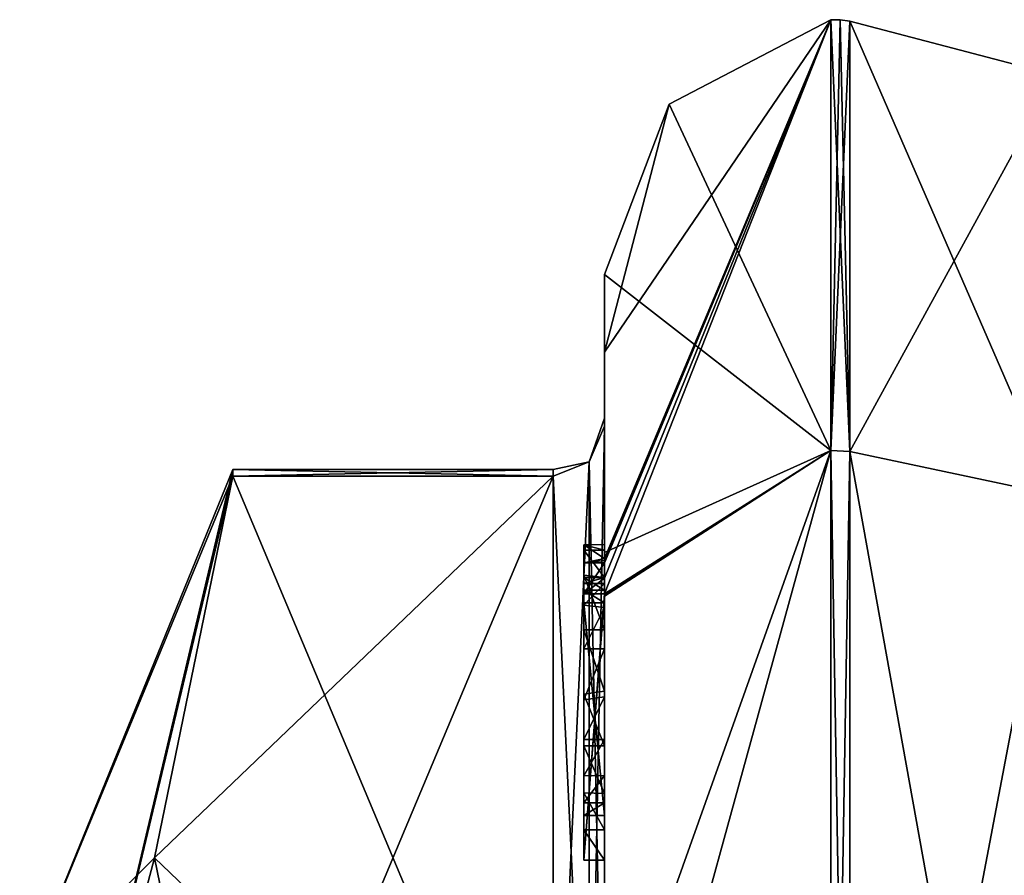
# Model space of a CAD drawing. Extents: x -23 to 470, y -2000 to 0.
# Tile 129 of 198: x -10.1 to -0.5, y -14.36 to -6.02. Entities that reach past the tile are written whole.
import ezdxf

# ---------------------------------------------------------------- set-up
doc = ezdxf.new("R2010")
doc.units = 0
doc.header["$LTSCALE"] = 64.718028
for name, color, linetype in [('1330', 7, 'CONTINUOUS'), ('1331', 7, 'CONTINUOUS'), ('1332', 7, 'CONTINUOUS'), ('1337', 7, 'CONTINUOUS'), ('1338', 7, 'CONTINUOUS'), ('1339', 7, 'CONTINUOUS'), ('1340', 7, 'CONTINUOUS'), ('1345', 7, 'CONTINUOUS'), ('1346', 7, 'CONTINUOUS'), ('1348', 7, 'CONTINUOUS'), ('1402', 7, 'CONTINUOUS'), ('1403', 7, 'CONTINUOUS'), ('1404', 7, 'CONTINUOUS'), ('1405', 7, 'CONTINUOUS'), ('1406', 7, 'CONTINUOUS'), ('1407', 7, 'CONTINUOUS'), ('1408', 7, 'CONTINUOUS'), ('1409', 7, 'CONTINUOUS'), ('1411', 7, 'CONTINUOUS'), ('1412', 7, 'CONTINUOUS'), ('1418', 7, 'CONTINUOUS'), ('1419', 7, 'CONTINUOUS'), ('1420', 7, 'CONTINUOUS'), ('1421', 7, 'CONTINUOUS'), ('1422', 7, 'CONTINUOUS'), ('1423', 7, 'CONTINUOUS'), ('1424', 7, 'CONTINUOUS'), ('1507', 7, 'CONTINUOUS'), ('1513', 7, 'CONTINUOUS')]:
    doc.layers.add(name, color=color, linetype=linetype)

msp = doc.modelspace()

# ---------------------------------------------------------------- linework, layer by layer
at = {"layer": '1330', "linetype": 'CONTINUOUS'}
for points in [[(-8.0232, -17.907, 14.4185), (-4.9, -10.4668, 1.5315), (-8.7857, -14.1869, 7.975), (-8.0232, -17.907, 14.4185)], [(-8.7857, -14.1869, 7.975), (-4.9, -10.4668, 1.5315), (-8.0232, -10.4668, 1.5315), (-8.7857, -14.1869, 7.975)], [(-4.9, -17.907, 14.4185), (-4.9, -10.4668, 1.5315), (-8.0232, -17.907, 14.4185), (-4.9, -17.907, 14.4185)]]:
    msp.add_3dface(points, dxfattribs=at)
at = {"layer": '1331', "linetype": 'CONTINUOUS'}
for points in [[(-8.0232, -10.4668, -1.5315), (-4.9, -17.907, -14.4185), (-8.7857, -14.1869, -7.975), (-8.0232, -10.4668, -1.5315)], [(-4.9, -10.4668, -1.5315), (-4.9, -17.907, -14.4185), (-8.0232, -10.4668, -1.5315), (-4.9, -10.4668, -1.5315)], [(-8.7857, -14.1869, -7.975), (-4.9, -17.907, -14.4185), (-8.0232, -17.907, -14.4185), (-8.7857, -14.1869, -7.975)]]:
    msp.add_3dface(points, dxfattribs=at)
at = {"layer": '1332', "linetype": 'CONTINUOUS'}
for points in [[(-4.4, -8.5), (-4.4, -11.2106, -9.9179), (-4.4, -9.9787, -1.6862), (-4.4, -8.5)], [(-4.4, -9.2573, 5.3821), (-4.4, -8.5), (-4.4, -9.9787, -1.6862), (-4.4, -9.2573, 5.3821)], [(-4.4, -11.268, 10.0145), (-4.4, -9.2573, 5.3821), (-4.4, -11.1329, 9.5521), (-4.4, -11.268, 10.0145)], [(-4.4, -11.1329, 9.5521), (-4.4, -9.2573, 5.3821), (-4.4, -9.9787, 1.6862), (-4.4, -11.1329, 9.5521)], [(-4.4, -9.9787, 1.6862), (-4.4, -9.2573, 5.3821), (-4.4, -9.9, -0.0124), (-4.4, -9.9787, 1.6862)], [(-4.4, -9.9, -0.0124), (-4.4, -9.2573, 5.3821), (-4.4, -9.9787, -1.6862), (-4.4, -9.9, -0.0124)], [(-4.4, -13.915, 8.6041), (-4.4, -13.561, 8.1935), (-4.4, -9.9787, 1.6862), (-4.4, -13.915, 8.6041)], [(-4.4, -17.529, 14.7638), (-4.4, -13.915, 8.6041), (-4.4, -9.9787, 1.6862), (-4.4, -17.529, 14.7638)], [(-4.4, -9.9787, -1.6862), (-4.4, -11.2106, -9.9179), (-4.4, -17.529, -14.7638), (-4.4, -9.9787, -1.6862)], [(-4.4, -11.187, 9.0965), (-4.4, -11.1329, 9.5521), (-4.4, -9.9787, 1.6862), (-4.4, -11.187, 9.0965)], [(-4.4, -11.4542, 8.6339), (-4.4, -11.187, 9.0965), (-4.4, -9.9787, 1.6862), (-4.4, -11.4542, 8.6339)], [(-4.4, -11.9655, 8.2296), (-4.4, -11.4542, 8.6339), (-4.4, -9.9787, 1.6862), (-4.4, -11.9655, 8.2296)], [(-4.4, -12.5634, 7.9925), (-4.4, -11.9655, 8.2296), (-4.4, -9.9787, 1.6862), (-4.4, -12.5634, 7.9925)], [(-4.4, -13.0949, 7.9883), (-4.4, -12.5634, 7.9925), (-4.4, -9.9787, 1.6862), (-4.4, -13.0949, 7.9883)], [(-4.4, -13.561, 8.1935), (-4.4, -13.0949, 7.9883), (-4.4, -9.9787, 1.6862), (-4.4, -13.561, 8.1935)], [(-4.4, -11.2106, -9.9179), (-4.4, -18.2415, -16.8826), (-4.4, -17.529, -14.7638), (-4.4, -11.2106, -9.9179)], [(-4.4, -11.4544, 9.5787), (-4.4, -11.5138, 9.2043), (-4.4, -11.5781, 9.9484), (-4.4, -11.4544, 9.5787)], [(-4.4, -11.5138, 9.2043), (-4.4, -11.7472, 8.8554), (-4.4, -11.5781, 9.9484), (-4.4, -11.5138, 9.2043)], [(-4.4, -11.7472, 8.8554), (-4.4, -11.7015, 10.162), (-4.4, -11.5781, 9.9484), (-4.4, -11.7472, 8.8554)], [(-4.4, -11.6347, 10.6032), (-4.4, -14.2106, 9.116), (-4.4, -16.4145, 15.6852), (-4.4, -11.6347, 10.6032)], [(-4.4, -13.7729, 8.9661), (-4.4, -11.7015, 10.162), (-4.4, -13.6496, 8.7525), (-4.4, -13.7729, 8.9661)], [(-4.4, -13.6496, 8.7525), (-4.4, -11.7015, 10.162), (-4.4, -13.3849, 8.4595), (-4.4, -13.6496, 8.7525)], [(-4.4, -13.3849, 8.4595), (-4.4, -11.7015, 10.162), (-4.4, -13.0346, 8.3293), (-4.4, -13.3849, 8.4595)], [(-4.4, -13.0346, 8.3293), (-4.4, -11.7015, 10.162), (-4.4, -12.6156, 8.3557), (-4.4, -13.0346, 8.3293)], [(-4.4, -12.6156, 8.3557), (-4.4, -11.7015, 10.162), (-4.4, -12.1505, 8.55), (-4.4, -12.6156, 8.3557)], [(-4.4, -12.1505, 8.55), (-4.4, -11.7015, 10.162), (-4.4, -11.7472, 8.8554), (-4.4, -12.1505, 8.55)], [(-4.4, -14.2106, 9.116), (-4.4, -13.915, 8.6041), (-4.4, -17.529, 14.7638), (-4.4, -14.2106, 9.116)], [(-4.4, -16.4145, 15.6852), (-4.4, -14.2106, 9.116), (-4.4, -17.529, 14.7638), (-4.4, -16.4145, 15.6852)]]:
    msp.add_3dface(points, dxfattribs=at)
at = {"layer": '1337', "linetype": 'CONTINUOUS'}
for points in [[(-2.1949, -6.0175), (-2.1949, -10.2157, -12.921), (-3.7691, -6.8398), (-2.1949, -6.0175)], [(-2.1949, -10.2157, -12.921), (-4.4, -8.5), (-3.7691, -6.8398), (-2.1949, -10.2157, -12.921)], [(-4.4, -11.2106, -9.9179), (-4.4, -8.5), (-2.1949, -10.2157, -12.921), (-4.4, -11.2106, -9.9179)], [(-4.4, -18.2415, -16.8826), (-4.4, -11.2106, -9.9179), (-2.1949, -10.2157, -12.921), (-4.4, -18.2415, -16.8826)], [(-2.1949, -21.207, -20.9066), (-4.4, -18.2415, -16.8826), (-2.1949, -10.2157, -12.921), (-2.1949, -21.207, -20.9066)]]:
    msp.add_3dface(points, dxfattribs=at)
at = {"layer": '1338', "linetype": 'CONTINUOUS'}
for points in [[(-4.4, -9.2573, 5.3821), (-4.4, -11.268, 10.0145), (-2.1949, -6.0175), (-4.4, -9.2573, 5.3821)], [(-4.4, -9.2573, 5.3821), (-2.1949, -6.0175), (-3.7691, -6.8398), (-4.4, -9.2573, 5.3821)], [(-2.1949, -6.0175), (-4.4, -11.268, 10.0145), (-4.4, -11.2881, 10.0529), (-2.1949, -6.0175)], [(-4.4, -11.3095, 10.0913), (-2.1949, -6.0175), (-4.4, -11.2881, 10.0529), (-4.4, -11.3095, 10.0913)], [(-2.1949, -6.0175), (-4.4, -11.3095, 10.0913), (-4.4, -11.461, 10.3537), (-2.1949, -6.0175)], [(-4.3999, -11.6125, 10.616), (-2.1949, -6.0175), (-4.4, -11.461, 10.3537), (-4.3999, -11.6125, 10.616)], [(-2.1949, -10.2157, 12.921), (-2.1949, -6.0175), (-4.3999, -11.6125, 10.616), (-2.1949, -10.2157, 12.921)], [(-4.4, -8.5), (-4.4, -9.2573, 5.3821), (-3.7691, -6.8398), (-4.4, -8.5)], [(-4.4, -11.6347, 10.6032), (-4.4, -16.4145, 15.6852), (-2.1949, -10.2157, 12.921), (-4.4, -11.6347, 10.6032)], [(-4.4, -11.6347, 10.6032), (-2.1949, -10.2157, 12.921), (-4.4, -11.6236, 10.6096), (-4.4, -11.6347, 10.6032)], [(-2.1949, -10.2157, 12.921), (-4.4, -16.4145, 15.6852), (-2.1949, -21.207, 20.9066), (-2.1949, -10.2157, 12.921)], [(-4.4, -11.6236, 10.6096), (-2.1949, -10.2157, 12.921), (-4.3999, -11.6125, 10.616), (-4.4, -11.6236, 10.6096)]]:
    msp.add_3dface(points, dxfattribs=at)
at = {"layer": '1339', "linetype": 'CONTINUOUS'}
for points in [[(-2.0094, -10.2261, 12.9135), (0, -6.556), (-2.0094, -6.0302, 0), (-2.0094, -10.2261, 12.9135)], [(0, -10.6517, 12.6046), (0, -6.556), (-2.0094, -10.2261, 12.9135), (0, -10.6517, 12.6046)], [(-2.0094, -21.211, 20.8945), (0, -10.6517, 12.6046), (-2.0094, -10.2261, 12.9135), (-2.0094, -21.211, 20.8945)], [(0, -21.3726, 20.3941), (0, -10.6517, 12.6046), (-2.0094, -21.211, 20.8945), (0, -21.3726, 20.3941)]]:
    msp.add_3dface(points, dxfattribs=at)
at = {"layer": '1340', "linetype": 'CONTINUOUS'}
for points in [[(0, -6.556), (0, -10.6517, -12.6046), (-2.0094, -6.0302, 0), (0, -6.556)], [(-2.0094, -6.0302, 0), (0, -10.6517, -12.6046), (-2.0094, -10.2261, -12.9135), (-2.0094, -6.0302, 0)], [(0, -10.6517, -12.6046), (0, -21.3726, -20.3941), (-2.0094, -10.2261, -12.9135), (0, -10.6517, -12.6046)], [(-2.0094, -10.2261, -12.9135), (0, -21.3726, -20.3941), (-2.0094, -21.211, -20.8945), (-2.0094, -10.2261, -12.9135)]]:
    msp.add_3dface(points, dxfattribs=at)
at = {"layer": '1345', "linetype": 'CONTINUOUS'}
for points in [[(-2.0094, -10.2261, -12.9135), (-2.1949, -6.0175), (-2.1016, -6.0151, 0), (-2.0094, -10.2261, -12.9135)], [(-2.1949, -10.2157, -12.921), (-2.1949, -6.0175), (-2.0094, -10.2261, -12.9135), (-2.1949, -10.2157, -12.921)], [(-2.0094, -6.0302, 0), (-2.0094, -10.2261, -12.9135), (-2.1016, -6.0151, 0), (-2.0094, -6.0302, 0)], [(-2.1949, -21.207, -20.9066), (-2.1949, -10.2157, -12.921), (-2.0094, -21.211, -20.8945), (-2.1949, -21.207, -20.9066)], [(-2.1949, -10.2157, -12.921), (-2.0094, -10.2261, -12.9135), (-2.0094, -21.211, -20.8945), (-2.1949, -10.2157, -12.921)]]:
    msp.add_3dface(points, dxfattribs=at)
at = {"layer": '1346', "linetype": 'CONTINUOUS'}
for points in [[(-2.1949, -6.0175), (-2.1949, -10.2157, 12.921), (-2.1016, -6.0151, 0), (-2.1949, -6.0175)], [(-2.1949, -10.2157, 12.921), (-2.0094, -6.0302, 0), (-2.1016, -6.0151, 0), (-2.1949, -10.2157, 12.921)], [(-2.1949, -10.2157, 12.921), (-2.0094, -10.2261, 12.9135), (-2.0094, -6.0302, 0), (-2.1949, -10.2157, 12.921)], [(-2.1949, -10.2157, 12.921), (-2.1949, -21.207, 20.9066), (-2.0094, -10.2261, 12.9135), (-2.1949, -10.2157, 12.921)], [(-2.1949, -21.207, 20.9066), (-2.0094, -21.211, 20.8945), (-2.0094, -10.2261, 12.9135), (-2.1949, -21.207, 20.9066)]]:
    msp.add_3dface(points, dxfattribs=at)
at = {"layer": '1348', "linetype": 'CONTINUOUS'}
for points in [[(-10.1, -15.5), (-10.1, -19.1612, 8.8388), (-8.0232, -10.4), (-10.1, -15.5)], [(-8.0232, -10.4668, -1.5315), (-10.1, -15.5), (-8.0232, -10.4), (-8.0232, -10.4668, -1.5315)], [(-10.1, -19.1612, 8.8388), (-8.0232, -10.4668, 1.5315), (-8.0232, -10.4), (-10.1, -19.1612, 8.8388)], [(-10.1, -15.5), (-8.0232, -10.4668, -1.5315), (-8.7857, -14.1869, -7.975), (-10.1, -15.5)], [(-10.1, -19.1612, 8.8388), (-8.7857, -14.1869, 7.975), (-8.0232, -10.4668, 1.5315), (-10.1, -19.1612, 8.8388)], [(-10.1, -19.1612, -8.8388), (-10.1, -15.5), (-8.7857, -14.1869, -7.975), (-10.1, -19.1612, -8.8388)], [(-10.1, -19.1612, -8.8388), (-8.7857, -14.1869, -7.975), (-8.0232, -17.907, -14.4185), (-10.1, -19.1612, -8.8388)], [(-10.1, -19.1612, 8.8388), (-8.0232, -17.907, 14.4185), (-8.7857, -14.1869, 7.975), (-10.1, -19.1612, 8.8388)]]:
    msp.add_3dface(points, dxfattribs=at)
at = {"layer": '1402', "linetype": 'CONTINUOUS'}
for points in [[(-4.6, -11.1362, 9.5897), (-4.6, -11.187, 9.0965), (-4.6, -11.5781, 9.9484), (-4.6, -11.1362, 9.5897)], [(-4.6, -11.1362, 9.5897), (-4.6, -11.6125, 10.616), (-4.6, -11.3095, 10.0913), (-4.6, -11.1362, 9.5897)], [(-4.6, -11.6125, 10.616), (-4.6, -11.1362, 9.5897), (-4.6, -11.5781, 9.9484), (-4.6, -11.6125, 10.616)], [(-4.6, -11.4534, 9.5704), (-4.6, -11.187, 9.0965), (-4.6, -11.5138, 9.2043), (-4.6, -11.4534, 9.5704)], [(-4.6, -11.5781, 9.9484), (-4.6, -11.187, 9.0965), (-4.6, -11.4534, 9.5704), (-4.6, -11.5781, 9.9484)], [(-4.6, -11.187, 9.0965), (-4.6, -11.4313, 8.659), (-4.6, -11.5138, 9.2043), (-4.6, -11.187, 9.0965)], [(-4.6, -11.5138, 9.2043), (-4.6, -11.4313, 8.659), (-4.6, -11.7239, 8.8793), (-4.6, -11.5138, 9.2043)], [(-4.6, -11.4313, 8.659), (-4.6, -11.9655, 8.2296), (-4.6, -11.7239, 8.8793), (-4.6, -11.4313, 8.659)], [(-4.6, -11.7015, 10.162), (-4.6, -11.6125, 10.616), (-4.6, -11.5781, 9.9484), (-4.6, -11.7015, 10.162)], [(-4.6, -14.2106, 9.116), (-4.6, -11.6125, 10.616), (-4.6, -13.7729, 8.9661), (-4.6, -14.2106, 9.116)], [(-4.6, -11.6125, 10.616), (-4.6, -11.7015, 10.162), (-4.6, -13.7729, 8.9661), (-4.6, -11.6125, 10.616)], [(-4.6, -11.7239, 8.8793), (-4.6, -11.9655, 8.2296), (-4.6, -12.1505, 8.55), (-4.6, -11.7239, 8.8793)], [(-4.6, -11.9655, 8.2296), (-4.6, -12.5904, 7.9863), (-4.6, -12.1505, 8.55), (-4.6, -11.9655, 8.2296)], [(-4.6, -12.1505, 8.55), (-4.6, -12.5904, 7.9863), (-4.6, -12.6457, 8.3482), (-4.6, -12.1505, 8.55)], [(-4.6, -12.6457, 8.3482), (-4.6, -12.5904, 7.9863), (-4.6, -13.0346, 8.3293), (-4.6, -12.6457, 8.3482)], [(-4.6, -12.5904, 7.9863), (-4.6, -13.0949, 7.9883), (-4.6, -13.0346, 8.3293), (-4.6, -12.5904, 7.9863)], [(-4.6, -13.0346, 8.3293), (-4.6, -13.0949, 7.9883), (-4.6, -13.3865, 8.4602), (-4.6, -13.0346, 8.3293)], [(-4.6, -13.0949, 7.9883), (-4.6, -13.5526, 8.1869), (-4.6, -13.3865, 8.4602), (-4.6, -13.0949, 7.9883)], [(-4.6, -13.3865, 8.4602), (-4.6, -13.5526, 8.1869), (-4.6, -13.6496, 8.7525), (-4.6, -13.3865, 8.4602)], [(-4.6, -13.5526, 8.1869), (-4.6, -13.915, 8.6041), (-4.6, -13.7729, 8.9661), (-4.6, -13.5526, 8.1869)], [(-4.6, -13.6496, 8.7525), (-4.6, -13.5526, 8.1869), (-4.6, -13.7729, 8.9661), (-4.6, -13.6496, 8.7525)], [(-4.6, -13.915, 8.6041), (-4.6, -14.2106, 9.116), (-4.6, -13.7729, 8.9661), (-4.6, -13.915, 8.6041)]]:
    msp.add_3dface(points, dxfattribs=at)
at = {"layer": '1403', "linetype": 'CONTINUOUS'}
for points in [[(-4.4, -13.915, 8.6041), (-4.4, -14.2106, 9.116), (-4.6, -13.915, 8.6041), (-4.4, -13.915, 8.6041)], [(-4.4, -14.2106, 9.116), (-4.6, -14.2106, 9.116), (-4.6, -13.915, 8.6041), (-4.4, -14.2106, 9.116)]]:
    msp.add_3dface(points, dxfattribs=at)
at = {"layer": '1404', "linetype": 'CONTINUOUS'}
for points in [[(-4.4, -13.0949, 7.9883), (-4.4, -13.561, 8.1935), (-4.6, -13.0949, 7.9883), (-4.4, -13.0949, 7.9883)], [(-4.4, -13.561, 8.1935), (-4.6, -13.5526, 8.1869), (-4.6, -13.0949, 7.9883), (-4.4, -13.561, 8.1935)], [(-4.4, -13.561, 8.1935), (-4.4, -13.915, 8.6041), (-4.6, -13.5526, 8.1869), (-4.4, -13.561, 8.1935)], [(-4.4, -13.915, 8.6041), (-4.6, -13.915, 8.6041), (-4.6, -13.5526, 8.1869), (-4.4, -13.915, 8.6041)]]:
    msp.add_3dface(points, dxfattribs=at)
at = {"layer": '1405', "linetype": 'CONTINUOUS'}
for points in [[(-4.4, -11.9655, 8.2296), (-4.4, -12.5634, 7.9925), (-4.6, -11.9655, 8.2296), (-4.4, -11.9655, 8.2296)], [(-4.4, -12.5634, 7.9925), (-4.6, -12.5904, 7.9863), (-4.6, -11.9655, 8.2296), (-4.4, -12.5634, 7.9925)], [(-4.4, -12.5634, 7.9925), (-4.4, -13.0949, 7.9883), (-4.6, -12.5904, 7.9863), (-4.4, -12.5634, 7.9925)], [(-4.4, -13.0949, 7.9883), (-4.6, -13.0949, 7.9883), (-4.6, -12.5904, 7.9863), (-4.4, -13.0949, 7.9883)]]:
    msp.add_3dface(points, dxfattribs=at)
at = {"layer": '1406', "linetype": 'CONTINUOUS'}
for points in [[(-4.4, -11.187, 9.0965), (-4.4, -11.4542, 8.6339), (-4.6, -11.187, 9.0965), (-4.4, -11.187, 9.0965)], [(-4.4, -11.4542, 8.6339), (-4.6, -11.4313, 8.659), (-4.6, -11.187, 9.0965), (-4.4, -11.4542, 8.6339)], [(-4.4, -11.4542, 8.6339), (-4.4, -11.9655, 8.2296), (-4.6, -11.4313, 8.659), (-4.4, -11.4542, 8.6339)], [(-4.4, -11.9655, 8.2296), (-4.6, -11.9655, 8.2296), (-4.6, -11.4313, 8.659), (-4.4, -11.9655, 8.2296)]]:
    msp.add_3dface(points, dxfattribs=at)
at = {"layer": '1407', "linetype": 'CONTINUOUS'}
for points in [[(-4.4, -11.268, 10.0145), (-4.4, -11.1329, 9.5521), (-4.6, -11.1362, 9.5897), (-4.4, -11.268, 10.0145)], [(-4.4, -11.1329, 9.5521), (-4.4, -11.187, 9.0965), (-4.6, -11.1362, 9.5897), (-4.4, -11.1329, 9.5521)], [(-4.4, -11.268, 10.0145), (-4.6, -11.1362, 9.5897), (-4.6, -11.3095, 10.0913), (-4.4, -11.268, 10.0145)], [(-4.4, -11.187, 9.0965), (-4.6, -11.187, 9.0965), (-4.6, -11.1362, 9.5897), (-4.4, -11.187, 9.0965)], [(-4.4, -11.2881, 10.0529), (-4.4, -11.268, 10.0145), (-4.6, -11.3095, 10.0913), (-4.4, -11.2881, 10.0529)], [(-4.4, -11.3095, 10.0913), (-4.4, -11.2881, 10.0529), (-4.6, -11.3095, 10.0913), (-4.4, -11.3095, 10.0913)]]:
    msp.add_3dface(points, dxfattribs=at)
at = {"layer": '1408', "linetype": 'CONTINUOUS'}
for points in [[(-4.4, -11.461, 10.3537), (-4.4, -11.3095, 10.0913), (-4.6, -11.6125, 10.616), (-4.4, -11.461, 10.3537)], [(-4.6, -11.6125, 10.616), (-4.4, -11.3095, 10.0913), (-4.6, -11.3095, 10.0913), (-4.6, -11.6125, 10.616)], [(-4.3999, -11.6125, 10.616), (-4.4, -11.461, 10.3537), (-4.6, -11.6125, 10.616), (-4.3999, -11.6125, 10.616)]]:
    msp.add_3dface(points, dxfattribs=at)
at = {"layer": '1409', "linetype": 'CONTINUOUS'}
for points in [[(-4.4, -11.6236, 10.6096), (-4.3999, -11.6125, 10.616), (-4.6, -14.2106, 9.116), (-4.4, -11.6236, 10.6096)], [(-4.3999, -11.6125, 10.616), (-4.6, -11.6125, 10.616), (-4.6, -14.2106, 9.116), (-4.3999, -11.6125, 10.616)], [(-4.4, -11.6347, 10.6032), (-4.4, -11.6236, 10.6096), (-4.6, -14.2106, 9.116), (-4.4, -11.6347, 10.6032)], [(-4.4, -14.2106, 9.116), (-4.4, -11.6347, 10.6032), (-4.6, -14.2106, 9.116), (-4.4, -14.2106, 9.116)]]:
    msp.add_3dface(points, dxfattribs=at)
at = {"layer": '1411', "linetype": 'CONTINUOUS'}
for points in [[(-4.4, -17.529, 14.7638), (-4.4, -9.9787, 1.6862), (-4.549, -10.3262, 1.5759), (-4.4, -17.529, 14.7638)], [(-4.549, -10.3262, 1.5759), (-4.9, -10.4668, 1.5315), (-4.549, -17.7983, 14.518), (-4.549, -10.3262, 1.5759)], [(-4.4, -17.529, 14.7638), (-4.549, -10.3262, 1.5759), (-4.549, -17.7983, 14.518), (-4.4, -17.529, 14.7638)], [(-4.9, -10.4668, 1.5315), (-4.9, -17.907, 14.4185), (-4.549, -17.7983, 14.518), (-4.9, -10.4668, 1.5315)]]:
    msp.add_3dface(points, dxfattribs=at)
at = {"layer": '1412', "linetype": 'CONTINUOUS'}
for points in [[(-4.4, -9.9787, -1.6862), (-4.4, -17.529, -14.7638), (-4.549, -17.7983, -14.518), (-4.4, -9.9787, -1.6862)], [(-4.4, -9.9787, -1.6862), (-4.549, -17.7983, -14.518), (-4.549, -10.3262, -1.5759), (-4.4, -9.9787, -1.6862)], [(-4.9, -17.907, -14.4185), (-4.9, -10.4668, -1.5315), (-4.549, -10.3262, -1.5759), (-4.9, -17.907, -14.4185)], [(-4.549, -17.7983, -14.518), (-4.9, -17.907, -14.4185), (-4.549, -10.3262, -1.5759), (-4.549, -17.7983, -14.518)]]:
    msp.add_3dface(points, dxfattribs=at)
at = {"layer": '1418', "linetype": 'CONTINUOUS'}
for points in [[(-4.4, -11.7015, 10.162), (-4.4, -13.7729, 8.9661), (-4.6, -11.7015, 10.162), (-4.4, -11.7015, 10.162)], [(-4.6, -11.7015, 10.162), (-4.4, -13.7729, 8.9661), (-4.6, -13.7729, 8.9661), (-4.6, -11.7015, 10.162)]]:
    msp.add_3dface(points, dxfattribs=at)
at = {"layer": '1419', "linetype": 'CONTINUOUS'}
for points in [[(-4.4, -13.7729, 8.9661), (-4.4, -13.6496, 8.7525), (-4.6, -13.7729, 8.9661), (-4.4, -13.7729, 8.9661)], [(-4.4, -13.6496, 8.7525), (-4.6, -13.6496, 8.7525), (-4.6, -13.7729, 8.9661), (-4.4, -13.6496, 8.7525)]]:
    msp.add_3dface(points, dxfattribs=at)
at = {"layer": '1420', "linetype": 'CONTINUOUS'}
for points in [[(-4.4, -13.3849, 8.4595), (-4.4, -13.0346, 8.3293), (-4.6, -13.3865, 8.4602), (-4.4, -13.3849, 8.4595)], [(-4.4, -13.0346, 8.3293), (-4.6, -13.0346, 8.3293), (-4.6, -13.3865, 8.4602), (-4.4, -13.0346, 8.3293)], [(-4.4, -13.6496, 8.7525), (-4.4, -13.3849, 8.4595), (-4.6, -13.6496, 8.7525), (-4.4, -13.6496, 8.7525)], [(-4.4, -13.3849, 8.4595), (-4.6, -13.3865, 8.4602), (-4.6, -13.6496, 8.7525), (-4.4, -13.3849, 8.4595)]]:
    msp.add_3dface(points, dxfattribs=at)
at = {"layer": '1421', "linetype": 'CONTINUOUS'}
for points in [[(-4.4, -12.6156, 8.3557), (-4.4, -12.1505, 8.55), (-4.6, -12.6457, 8.3482), (-4.4, -12.6156, 8.3557)], [(-4.4, -12.1505, 8.55), (-4.6, -12.1505, 8.55), (-4.6, -12.6457, 8.3482), (-4.4, -12.1505, 8.55)], [(-4.4, -13.0346, 8.3293), (-4.4, -12.6156, 8.3557), (-4.6, -13.0346, 8.3293), (-4.4, -13.0346, 8.3293)], [(-4.4, -12.6156, 8.3557), (-4.6, -12.6457, 8.3482), (-4.6, -13.0346, 8.3293), (-4.4, -12.6156, 8.3557)]]:
    msp.add_3dface(points, dxfattribs=at)
at = {"layer": '1422', "linetype": 'CONTINUOUS'}
for points in [[(-4.4, -11.7472, 8.8554), (-4.4, -11.5138, 9.2043), (-4.6, -11.7239, 8.8793), (-4.4, -11.7472, 8.8554)], [(-4.4, -11.5138, 9.2043), (-4.6, -11.5138, 9.2043), (-4.6, -11.7239, 8.8793), (-4.4, -11.5138, 9.2043)], [(-4.4, -11.7472, 8.8554), (-4.6, -11.7239, 8.8793), (-4.6, -12.1505, 8.55), (-4.4, -11.7472, 8.8554)], [(-4.4, -12.1505, 8.55), (-4.4, -11.7472, 8.8554), (-4.6, -12.1505, 8.55), (-4.4, -12.1505, 8.55)]]:
    msp.add_3dface(points, dxfattribs=at)
at = {"layer": '1423', "linetype": 'CONTINUOUS'}
for points in [[(-4.4, -11.4544, 9.5787), (-4.4, -11.5781, 9.9484), (-4.6, -11.4534, 9.5704), (-4.4, -11.4544, 9.5787)], [(-4.4, -11.4544, 9.5787), (-4.6, -11.4534, 9.5704), (-4.6, -11.5138, 9.2043), (-4.4, -11.4544, 9.5787)], [(-4.4, -11.5781, 9.9484), (-4.6, -11.5781, 9.9484), (-4.6, -11.4534, 9.5704), (-4.4, -11.5781, 9.9484)], [(-4.4, -11.5138, 9.2043), (-4.4, -11.4544, 9.5787), (-4.6, -11.5138, 9.2043), (-4.4, -11.5138, 9.2043)]]:
    msp.add_3dface(points, dxfattribs=at)
at = {"layer": '1424', "linetype": 'CONTINUOUS'}
for points in [[(-4.4, -11.5781, 9.9484), (-4.4, -11.7015, 10.162), (-4.6, -11.5781, 9.9484), (-4.4, -11.5781, 9.9484)], [(-4.4, -11.7015, 10.162), (-4.6, -11.7015, 10.162), (-4.6, -11.5781, 9.9484), (-4.4, -11.7015, 10.162)]]:
    msp.add_3dface(points, dxfattribs=at)
at = {"layer": '1507', "linetype": 'CONTINUOUS'}
for points in [[(-8.0232, -10.4668, 1.5315), (-4.9, -10.4668, 1.5315), (-4.9, -10.4, -0.0102), (-8.0232, -10.4668, 1.5315)], [(-8.0232, -10.4), (-8.0232, -10.4668, 1.5315), (-4.9, -10.4, -0.0102), (-8.0232, -10.4)], [(-4.9, -10.4668, -1.5315), (-8.0232, -10.4668, -1.5315), (-8.0232, -10.4), (-4.9, -10.4668, -1.5315)], [(-4.9, -10.4668, -1.5315), (-8.0232, -10.4), (-4.9, -10.4, -0.0102), (-4.9, -10.4668, -1.5315)]]:
    msp.add_3dface(points, dxfattribs=at)
at = {"layer": '1513', "linetype": 'CONTINUOUS'}
for points in [[(-4.4, -9.9787, 1.6862), (-4.4, -9.9, -0.0124), (-4.549, -10.3262, -1.5759), (-4.4, -9.9787, 1.6862)], [(-4.4, -9.9, -0.0124), (-4.4, -9.9787, -1.6862), (-4.549, -10.3262, -1.5759), (-4.4, -9.9, -0.0124)], [(-4.4, -9.9787, 1.6862), (-4.549, -10.3262, -1.5759), (-4.549, -10.3262, 1.5759), (-4.4, -9.9787, 1.6862)], [(-4.9, -10.4, -0.0102), (-4.9, -10.4668, 1.5315), (-4.549, -10.3262, 1.5759), (-4.9, -10.4, -0.0102)], [(-4.9, -10.4668, -1.5315), (-4.9, -10.4, -0.0102), (-4.549, -10.3262, 1.5759), (-4.9, -10.4668, -1.5315)], [(-4.549, -10.3262, -1.5759), (-4.9, -10.4668, -1.5315), (-4.549, -10.3262, 1.5759), (-4.549, -10.3262, -1.5759)]]:
    msp.add_3dface(points, dxfattribs=at)

doc.saveas('drawing.dxf')
